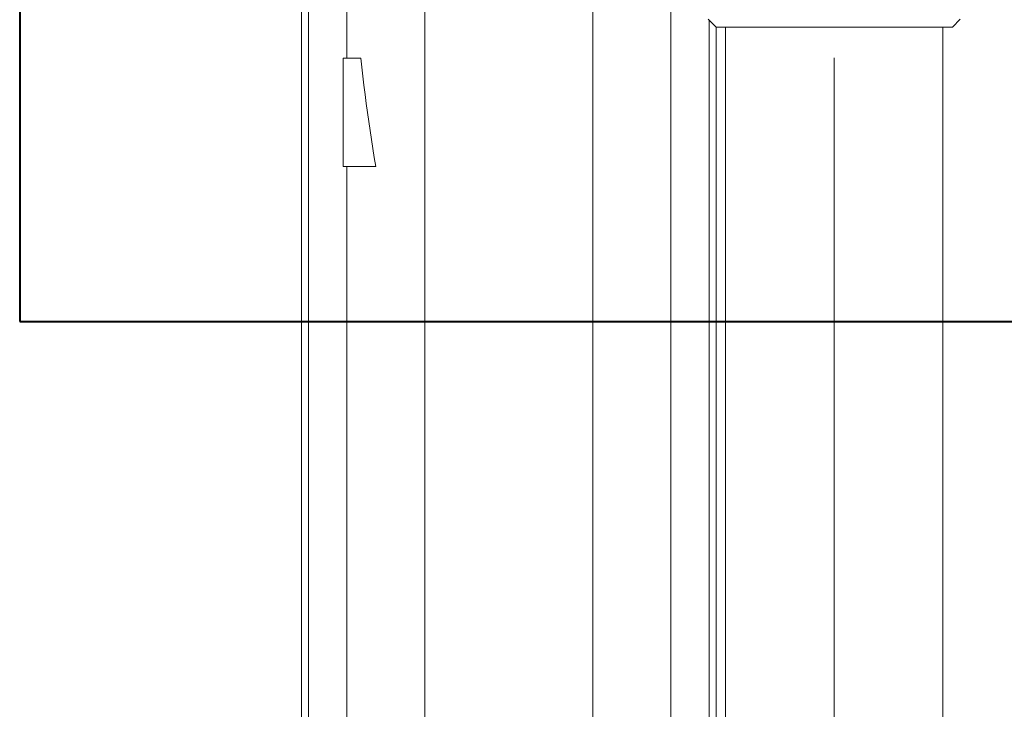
# Model space of a CAD drawing. Extents: x 193 to 943, y 26 to 526.
# Tile 115 of 207: x 358.61 to 365.44, y 104.64 to 109.42. Entities that reach past the tile are written whole.
import ezdxf
from ezdxf.lldxf.tags import DXFTag

# ---------------------------------------------------------------- set-up
doc = ezdxf.new("R2010")
doc.units = 0
doc.layers.get('0').update_dxf_attribs({"lineweight": 25})
doc.layers.add('KG4_HLS_S_____ZEICHNEN_LEER', color=7, linetype='Punkte_Nova', lineweight=40, true_color=0xadadad)
doc.layers.add('KG4_HLS_SYA', color=7, linetype='Continuous', lineweight=25)
tags = doc.linetypes.add('Punkte_Nova', pattern=[4.8, 0.4, 0.2, -4, 0.2]).pattern_tags.tags
tags[10:11] = [DXFTag(74, 4), DXFTag(75, 0), DXFTag(340, '0'), DXFTag(46, 0.0), DXFTag(50, 0.0), DXFTag(44, 0.0), DXFTag(45, 0.0)]
tags[8:9] = [DXFTag(74, 4), DXFTag(75, 0), DXFTag(340, '0'), DXFTag(46, 0.0), DXFTag(50, 0.0), DXFTag(44, 0.0), DXFTag(45, 0.0)]
tags[6:7] = [DXFTag(74, 4), DXFTag(75, 0), DXFTag(340, '0'), DXFTag(46, 0.0), DXFTag(50, 0.0), DXFTag(44, 0.0), DXFTag(45, 0.0)]
tags[4:5] = [DXFTag(74, 4), DXFTag(75, 0), DXFTag(340, '0'), DXFTag(46, 0.0), DXFTag(50, 0.0), DXFTag(44, 0.0), DXFTag(45, 0.0)]

# ---------------------------------------------------------------- blocks, each defined once
blk = doc.blocks.new('Spline-A069HWI27N', base_point=(360.9761, 108.401))
at = {"color": 0, "lineweight": -2}
for p, q in [((360.9833, 109.0883), (360.9761, 109.151)), ((360.9907, 109.0256), (360.9833, 109.0883)), ((360.9984, 108.963), (360.9907, 109.0256)), ((361.0063, 108.9003), (360.9984, 108.963)), ((361.0145, 108.8377), (361.0063, 108.9003)), ((361.0229, 108.7752), (361.0145, 108.8377)), ((361.0317, 108.7127), (361.0229, 108.7752)), ((361.0407, 108.6502), (361.0317, 108.7127)), ((361.05, 108.5878), (361.0407, 108.6502)), ((361.0596, 108.5255), (361.05, 108.5878)), ((361.0696, 108.4632), (361.0596, 108.5255)), ((361.08, 108.401), (361.0696, 108.4632))]:
    blk.add_line(p, q, dxfattribs=at)

msp = doc.modelspace()

# ---------------------------------------------------------------- linework, layer by layer
at = {"layer": 'KG4_HLS_S_____ZEICHNEN_LEER', "ltscale": 0.4}
for p, q in [((358.609, 123.3155), (358.609, 107.3259)), ((358.609, 107.3259), (516.6139, 107.3259))]:
    msp.add_line(p, q, dxfattribs=at)
at = {"layer": 'KG4_HLS_SYA', "color": 8, "linetype": 'Continuous', "lineweight": 9, "ltscale": 0.13, "true_color": 0x808080}
for p, q in [((360.5645, 92.5669), (360.5645, 110.0502)), ((360.6137, 110.0502), (360.6137, 92.574)), ((360.8789, 109.151), (360.8789, 110.0502)), ((361.4206, 110.0502), (361.4206, 94.1779)), ((362.5868, 94.1779), (362.5868, 110.0502)), ((363.1285, 109.929), (363.1285, 94.0564)), ((363.4415, 109.3665), (363.3865, 109.4215)), ((363.3937, 93.2562), (363.3937, 109.4142)), ((365.1365, 109.4215), (365.0815, 109.3665)), ((364.2615, 109.3665), (363.4415, 109.3665)), ((363.4429, 109.3665), (363.4429, 93.304)), ((363.5077, 93.304), (363.5077, 109.3665)), ((365.0815, 109.3665), (364.2615, 109.3665)), ((365.0152, 109.3665), (365.0152, 93.304)), ((360.8537, 109.151), (360.9761, 109.151)), ((360.8537, 109.151), (360.8537, 108.401)), ((364.2615, 92.6456), (364.2615, 109.1537)), ((360.8537, 108.401), (361.08, 108.401)), ((360.8789, 98.9069), (360.8789, 108.401))]:
    msp.add_line(p, q, dxfattribs=at)

# ---------------------------------------------------------------- block references
msp.add_blockref('Spline-A069HWI27N', (360.9761, 108.401), dxfattribs=at)

doc.saveas('drawing.dxf')
